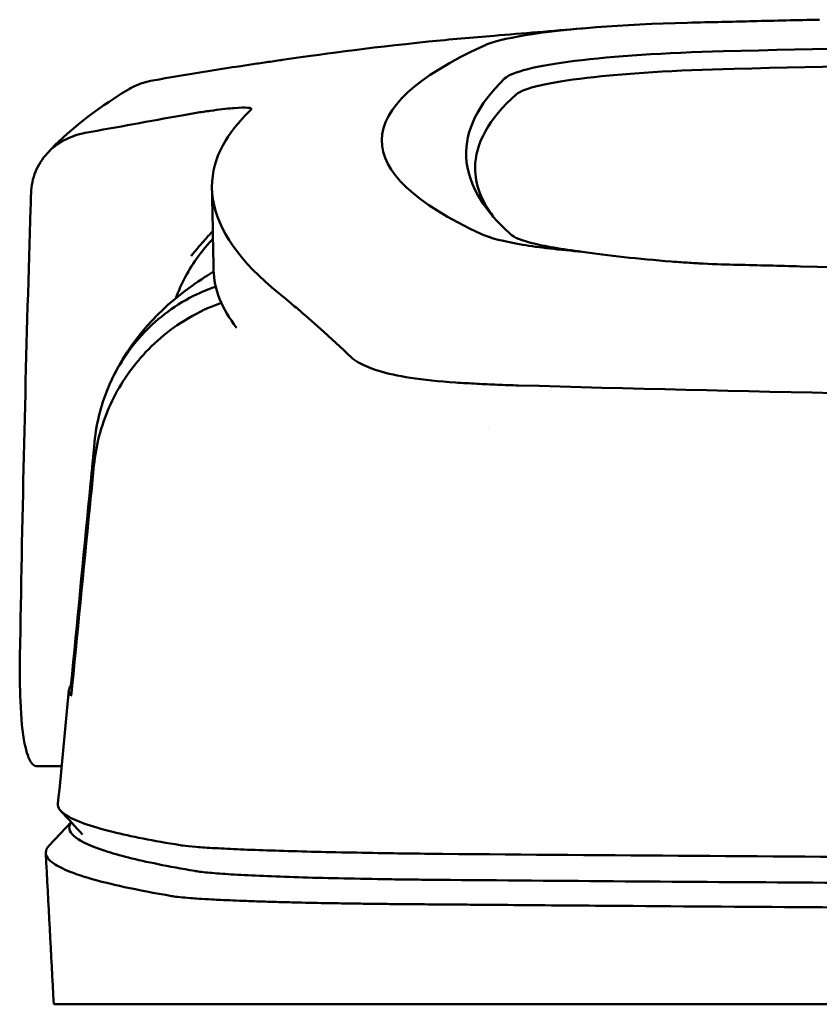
# Model space of a CAD drawing. Header units: millimetres. Extents: x 327 to 827, y 169 to 730.
# Tile 4 of 11: x 497 to 532, y 687 to 729. Entities that reach past the tile are written whole.
import ezdxf

# ---------------------------------------------------------------- set-up
doc = ezdxf.new("R2010")
doc.units = ezdxf.units.MM
doc.layers.add('Visible (ISO)', color=7, linetype='Continuous', lineweight=50)

msp = doc.modelspace()

# ---------------------------------------------------------------- linework, layer by layer
at = {"layer": 'Visible (ISO)'}
for p, q in [((531.612, 729.127), (531.62, 729.127)), ((530.804, 718.592), (530.812, 718.592)), ((516.991, 713.576), (517.001, 713.576)), ((499.263, 697.239), (498.217, 697.239)), ((498.734, 693.859), (499.672, 694.846)), ((498.928, 687.069), (504.278, 687.069)), ((504.301, 687.069), (515.267, 687.069)), ((515.356, 687.069), (515.267, 687.069)), ((515.356, 687.069), (576.999, 687.069))]:
    msp.add_line(p, q, dxfattribs=at)
for centre, major_axis, ratio, start_param, end_param in [((528.368, 727.698), (11.395, -0.001), 0.116501, 1.781282, 2.52747), ((631.452, 675.046), (-491.039, 0), 0.112496, 4.925773, 4.928853), ((528.552, 727.673), (11.62, -0.008), 0.117057, 2.527526, 2.891655), ((576.9, 703.372), (225.492, 0.002), 0.110939, 1.570719, 1.791596), ((653.863, 723.995), (140.93, 0.029), 0.116446, 2.892175, 3.388046), ((530.158, 726.452), (12.06, -0.005), 0.112737, 1.791766, 3.029303), ((576.922, 703.341), (-227.223, 0), 0.106767, 4.71241, 4.92951), ((530.551, 725.784), (11.958, 0), 0.106769, 1.787974, 3.024834), ((764.43, 723.799), (247.896, 0.399), 0.112494, 3.026338, 3.14596), ((763.183, 722.798), (-246.265, 0), 0.106767, 6.163675, 6.283184), ((833.906, 676.751), (-328.583, 44.868), 0.123507, 6.188163, 6.200241), ((2159.521, 683.048), (-1662.18, -0.149), 0.85466, 6.255847, 6.257756), ((528.671, 720.316), (11.832, 0.02), 0.1161, 3.386388, 3.747718), ((511.696, 714.764), (-8, 0), 0.941628, 5.682982, 5.950394), ((761.359, 718.493), (-255.609, 0), 0.112496, 0.002074, 0.087879), ((518.793, 715.096), (-7.019, -0.248), 0.209962, 0.510009, 0.541864), ((759.5, 700.468), (-259.925, 0), 0.034069, 6.258567, 6.308615), ((633.152, 741.487), (-131.694, -46.074), 0.097566, 0.177551, 0.181879), ((519.343, 693.217), (15.81, -0.255), 0.013999, 1.814143, 1.864666), ((508.67, 692.796), (4.064, -0.085), 0.06622, 3.560328, 3.573474), ((516.681, 692.535), (8.722, -0.051), 0.018129, 4.550228, 4.559677), ((503.997, 691.693), (-0.118, 0.018), 0.055246, 1.360606, 1.559875), ((516.453, 692.668), (9.456, 0.138), 0.140036, 4.558691, 4.567892)]:
    msp.add_ellipse(centre, major_axis=major_axis, ratio=ratio, start_param=start_param, end_param=end_param, dxfattribs=at)
for points, knots in [([(531.612, 729.127), (530.671, 729.107), (529.733, 729.086), (528.348, 729.054), (528.158, 729.049), (527.465, 729.032)], [-0.8458994, -0.8458994, -0.8458994, -0.8458994, -0.3752076, -0.3752076, -0.1515992, -0.1515992, -0.1515992, -0.1515992]), ([(508.696, 727.41), (510.144, 727.623), (512.299, 727.923), (515.847, 728.283), (516.787, 728.368), (517.731, 728.443)], [0, 0, 0, 0, 0.4392287, 0.4392287, 0.5941548, 0.5941548, 0.5941548, 0.5941548]), ([(507.346, 727.216), (506.648, 727.108), (505.953, 726.998), (504.558, 726.77), (503.861, 726.653), (503.164, 726.534)], [0.000028, 0.000028, 0.000028, 0.000028, 0.211767, 0.211767, 0.4239683, 0.4239683, 0.4239683, 0.4239683]), ([(507.349, 727.216), (507.348, 727.216), (507.348, 727.216), (507.347, 727.216), (507.346, 727.216), (507.346, 727.216)], [0.000000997, 0.000000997, 0.000000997, 0.000000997, 0.0001839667, 0.0001839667, 0.000312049, 0.000312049, 0.000312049, 0.000312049]), ([(508.663, 727.405), (508.443, 727.372), (508.224, 727.34), (507.785, 727.277), (507.565, 727.246), (507.349, 727.216)], [0, 0, 0, 0, 0.0665895, 0.0665895, 0.1345736, 0.1345736, 0.1345736, 0.1345736]), ([(502.112, 726.146), (502.187, 726.191), (502.264, 726.232), (502.602, 726.395), (502.879, 726.485), (503.164, 726.533)], [-0.1127941, -0.1127941, -0.1127941, -0.1127941, -0.0866991, -0.0866991, -0.0000252, -0.0000252, -0.0000252, -0.0000252]), ([(506.564, 725.349), (506.296, 725.326), (505.972, 725.288), (505.419, 725.21), (505.219, 725.179), (504.813, 725.114), (504.608, 725.078), (504.401, 725.041)], [0, 0, 0, 0, 0.1260356, 0.1260356, 0.192084, 0.192084, 0.2556621, 0.2556621, 0.2556621, 0.2556621]), ([(507.353, 725.293), (507.38, 725.333), (507.327, 725.358), (507.082, 725.379), (506.89, 725.374), (506.642, 725.355)], [0, 0, 0, 0, 0.1204642, 0.1204642, 0.2420244, 0.2420244, 0.2420244, 0.2420244]), ([(507.331, 725.267), (507.336, 725.272), (507.34, 725.276), (507.347, 725.285), (507.35, 725.289), (507.353, 725.293)], [0, 0, 0, 0, 0.01190192, 0.01190192, 0.02379969, 0.02379969, 0.02379969, 0.02379969]), ([(500.266, 724.289), (500.955, 724.415), (501.645, 724.541), (503.023, 724.791), (503.712, 724.916), (504.4, 725.041)], [0.0000116, 0.0000116, 0.0000116, 0.0000116, 0.2114776, 0.2114776, 0.4225254, 0.4225254, 0.4225254, 0.4225254]), ([(508.55, 717.432), (506.871, 718.787), (505.926, 720.14), (505.51, 722.855), (506.155, 723.979), (506.911, 724.827)], [0, 0, 0, 0, 3.35024, 3.35024, 6.902449, 6.902449, 6.902449, 6.902449]), ([(500.266, 724.289), (499.95, 724.232), (499.648, 724.125), (499.098, 723.828), (498.851, 723.637), (498.432, 723.182), (498.267, 722.915), (498.033, 722.345), (497.968, 722.038), (497.959, 721.731)], [-0.4076943, -0.4076943, -0.4076943, -0.4076943, -0.3108189, -0.3108189, -0.2123555, -0.2123555, -0.10788, -0.10788, -0.000002, -0.000002, -0.000002, -0.000002]), ([(516.537, 723.278), (516.562, 722.652), (516.774, 722.027), (517.416, 721.026), (517.725, 720.65), (518.198, 720.181), (518.296, 720.087), (518.525, 719.879), (518.662, 719.763), (519.866, 719.45), (520.599, 719.323), (521.502, 719.212)], [2.930381, 2.930381, 2.930381, 2.930381, 4.072753, 4.072753, 4.762452, 4.762452, 4.934856, 4.934856, 5.145284, 5.145284, 5.311389, 5.311389, 5.311389, 5.311389]), ([(505.719, 720.102), (505.592, 719.964), (505.463, 719.82), (505.243, 719.567), (505.151, 719.46), (504.909, 719.171), (504.799, 719.031), (504.788, 719.021)], [-0.01145823, -0.01145823, -0.01145823, -0.01145823, -0.00744532, -0.00744532, -0.00463647, -0.00463647, 0, 0, 0, 0]), ([(518.948, 719.516), (519.297, 719.458), (519.686, 719.404), (520.541, 719.302), (521.005, 719.255), (521.502, 719.212)], [-0.3736448, -0.3736448, -0.3736448, -0.3736448, -0.187366, -0.187366, -0.0000172, -0.0000172, -0.0000172, -0.0000172]), ([(521.502, 719.212), (522.042, 719.131), (522.637, 719.055), (523.914, 718.917), (524.591, 718.854), (525.302, 718.797)], [0.0000437, 0.0000437, 0.0000437, 0.0000437, 0.2355373, 0.2355373, 0.4693483, 0.4693483, 0.4693483, 0.4693483]), ([(497.875, 719.019), (497.791, 716.176), (497.716, 713.333), (497.587, 707.647), (497.531, 704.804), (497.485, 701.961)], [-1.996171, -1.996171, -1.996171, -1.996171, -0.998042, -0.998042, -0.000001, -0.000001, -0.000001, -0.000001]), ([(525.302, 718.797), (525.522, 718.779), (525.745, 718.763), (526.218, 718.733), (526.442, 718.72), (526.648, 718.71)], [0, 0, 0, 0, 0.0725125, 0.0725125, 0.1522142, 0.1522142, 0.1522142, 0.1522142]), ([(501.324, 713.577), (502.204, 715.544), (503.54, 716.812), (505.055, 717.925), (505.406, 718.159), (505.752, 718.37)], [0, 0, 0, 0, 1.483168, 1.483168, 1.942831, 1.942831, 1.942831, 1.942831]), ([(526.648, 718.71), (527.228, 718.681), (527.667, 718.669), (529.007, 718.637), (529.905, 718.615), (530.804, 718.592)], [0.1522142, 0.1522142, 0.1522142, 0.1522142, 0.3763363, 0.3763363, 0.8296812, 0.8296812, 0.8296812, 0.8296812]), ([(530.812, 718.592), (538.432, 718.405), (546.067, 718.265), (557.605, 718.124), (561.452, 718.088), (567.239, 718.053), (569.173, 718.044), (572.955, 718.032), (574.769, 718.029), (576.668, 718.028)], [0.000811, 0.000811, 0.000811, 0.000811, 2.334672, 2.334672, 3.49801, 3.49801, 4.08174, 4.08174, 4.638981, 4.638981, 4.638981, 4.638981]), ([(500.668, 711.084), (500.75, 711.938), (500.968, 712.774), (501.655, 714.324), (502.118, 715.031), (503.246, 716.268), (503.982, 716.867), (505.229, 717.492), (505.548, 717.621), (505.844, 717.723)], [-0.7441004, -0.7441004, -0.7441004, -0.7441004, -0.5496874, -0.5496874, -0.3565169, -0.3565169, -0.159797, -0.159797, -0.0894613, -0.0894613, -0.0894613, -0.0894613]), ([(508.55, 717.432), (508.69, 717.319), (508.835, 717.199), (509.134, 716.949), (509.289, 716.819), (509.448, 716.685)], [-0.5571002, -0.5571002, -0.5571002, -0.5571002, -0.2776825, -0.2776825, 0, 0, 0, 0]), ([(500.646, 710.098), (500.729, 710.94), (500.946, 711.771), (501.626, 713.334), (502.088, 714.059), (503.212, 715.343), (503.943, 715.975), (505.293, 716.723), (505.714, 716.902), (506.082, 717.032)], [0, 0, 0, 0, 0.2548242, 0.2548242, 0.5112444, 0.5112444, 0.772586, 0.772586, 0.8990175, 0.8990175, 0.8990175, 0.8990175]), ([(509.448, 716.685), (509.767, 716.415), (510.111, 716.106), (510.62, 715.644), (510.774, 715.504), (510.93, 715.361)], [-1.0557156, -1.0557156, -1.0557156, -1.0557156, -0.5320191, -0.5320191, -0.3144541, -0.3144541, -0.3144541, -0.3144541]), ([(511.916, 714.5), (511.851, 714.539), (511.792, 714.577), (511.684, 714.656), (511.637, 714.696), (511.595, 714.736)], [0, 0, 0, 0, 0.0612215, 0.0612215, 0.1224979, 0.1224979, 0.1224979, 0.1224979]), ([(511.916, 714.5), (512.018, 714.44), (512.134, 714.382), (512.393, 714.269), (512.536, 714.214), (512.692, 714.161)], [-0.1913093, -0.1913093, -0.1913093, -0.1913093, -0.095663, -0.095663, 0, 0, 0, 0]), ([(516.085, 713.629), (515.379, 713.673), (514.726, 713.741), (513.626, 713.912), (513.172, 714.011), (512.806, 714.124)], [0, 0, 0, 0, 0.2294851, 0.2294851, 0.4401307, 0.4401307, 0.4401307, 0.4401307]), ([(516.991, 713.576), (516.839, 713.585), (516.687, 713.593), (516.385, 713.61), (516.234, 713.619), (516.085, 713.629)], [0, 0, 0, 0, 0.04848689, 0.04848689, 0.0969233, 0.0969233, 0.0969233, 0.0969233]), ([(517.001, 713.576), (517.287, 713.561), (517.576, 713.547), (518.164, 713.524), (518.463, 713.513), (518.764, 713.505)], [-0.1838567, -0.1838567, -0.1838567, -0.1838567, -0.0928152, -0.0928152, 0, 0, 0, 0]), ([(576.591, 712.708), (566.905, 712.71), (557.227, 712.777), (537.898, 713.042), (528.269, 713.241), (518.764, 713.505)], [0.032666, 0.032666, 0.032666, 0.032666, 2.938218, 2.938218, 5.868286, 5.868286, 5.868286, 5.868286]), ([(499.713, 701.181), (499.974, 703.892), (500.236, 706.605), (500.497, 709.316), (500.554, 709.905), (500.611, 710.495), (500.668, 711.084)], [0.478961, 0.478961, 0.478961, 0.478961, 8.650914, 8.650914, 8.650914, 10.427614, 10.427614, 10.427614, 10.427614]), ([(499.717, 700.685), (499.984, 703.392), (500.251, 706.096), (500.518, 708.804), (500.561, 709.236), (500.603, 709.667), (500.646, 710.098)], [0.46186, 0.46186, 0.46186, 0.46186, 8.654063, 8.654063, 8.654063, 9.958979, 9.958979, 9.958979, 9.958979]), ([(497.485, 701.961), (497.474, 701.252), (497.48, 700.601), (497.534, 699.279), (497.595, 698.666), (497.762, 697.814), (497.86, 697.538), (498.038, 697.303), (498.103, 697.256), (498.188, 697.24), (498.202, 697.239), (498.217, 697.239)], [-1.124441, -1.124441, -1.124441, -1.124441, -0.875496, -0.875496, -0.555624, -0.555624, -0.282571, -0.282571, -0.140757, -0.140757, -0.112162, -0.112162, -0.112162, -0.112162]), ([(499.654, 700.687), (499.656, 700.689), (499.658, 700.7), (499.665, 700.744), (499.669, 700.775), (499.68, 700.862), (499.686, 700.916), (499.695, 700.998), (499.698, 701.033), (499.706, 701.106), (499.71, 701.143), (499.713, 701.181)], [-0.06600544, -0.06600544, -0.06600544, -0.06600544, -0.05210622, -0.05210622, -0.03882665, -0.03882665, -0.02244269, -0.02244269, -0.01122716, -0.01122716, 0, 0, 0, 0]), ([(499.659, 700.243), (499.661, 700.241), (499.663, 700.249), (499.67, 700.285), (499.675, 700.312), (499.685, 700.387), (499.691, 700.437), (499.7, 700.514), (499.703, 700.547), (499.71, 700.614), (499.714, 700.649), (499.717, 700.685)], [0, 0, 0, 0, 0.01799222, 0.01799222, 0.0374351, 0.0374351, 0.06445247, 0.06445247, 0.08202888, 0.08202888, 0.09959211, 0.09959211, 0.09959211, 0.09959211]), ([(499.108, 695.629), (499.093, 695.474), (499.202, 695.318), (499.433, 695.164), (499.798, 694.919), (500.472, 694.676), (501.449, 694.434), (502.218, 694.244), (503.177, 694.055), (504.322, 693.868)], [51.780318, 51.780318, 51.780318, 51.780318, 65.647729, 65.647729, 65.647729, 87.530305, 87.530305, 87.530305, 104.770272, 104.770272, 104.770272, 104.770272]), ([(499.676, 694.841), (499.657, 694.814), (499.641, 694.788), (499.628, 694.761), (499.538, 694.571), (499.618, 694.38), (499.866, 694.19), (500.115, 694), (500.533, 693.81), (501.119, 693.621), (501.704, 693.432), (502.46, 693.244), (503.38, 693.056), (503.86, 692.959), (504.385, 692.861), (504.955, 692.764)], [0.0467643, 0.0467643, 0.0467643, 0.0467643, 0.04907017, 0.04907017, 0.04907017, 0.06542689, 0.06542689, 0.06542689, 0.08178362, 0.08178362, 0.08178362, 0.09814034, 0.09814034, 0.09814034, 0.10666345, 0.10666345, 0.10666345, 0.10666345]), ([(498.734, 693.859), (498.637, 693.757), (498.588, 693.656), (498.586, 693.397), (498.699, 693.24), (499.095, 692.966), (499.329, 692.849), (499.848, 692.644), (500.106, 692.556), (500.838, 692.338), (501.357, 692.207), (502.549, 691.948), (503.221, 691.819), (503.971, 691.69)], [-6.22343, -6.22343, -6.22343, -6.22343, -5.351502, -5.351502, -4.007016, -4.007016, -3.000502, -3.000502, -2.247226, -2.247226, -1.120907, -1.120907, 0, 0, 0, 0]), ([(504.443, 693.849), (504.582, 693.83), (504.77, 693.811), (505, 693.793), (505.23, 693.774), (505.507, 693.756), (505.824, 693.738), (506.141, 693.721), (506.503, 693.703), (506.901, 693.686), (507.298, 693.67), (507.738, 693.654), (508.209, 693.638), (508.679, 693.623), (509.188, 693.608), (509.723, 693.594), (510.257, 693.581), (510.827, 693.568), (511.415, 693.556), (512.003, 693.544), (512.622, 693.533), (513.253, 693.523), (513.746, 693.515), (514.253, 693.508), (514.767, 693.502)], [0, 0, 0, 0, 1.921104, 1.921104, 1.921104, 3.842208, 3.842208, 3.842208, 5.763312, 5.763312, 5.763312, 7.684416, 7.684416, 7.684416, 9.60552, 9.60552, 9.60552, 11.526625, 11.526625, 11.526625, 13.447729, 13.447729, 13.447729, 14.949954, 14.949954, 14.949954, 14.949954]), ([(515.537, 693.493), (522.644, 693.432), (529.854, 693.381), (537.087, 693.342), (544.319, 693.302), (551.628, 693.274), (558.932, 693.256), (564.941, 693.241), (570.976, 693.234), (577, 693.234)], [0, 0, 0, 0, 21.882576, 21.882576, 21.882576, 43.765152, 43.765152, 43.765152, 61.766885, 61.766885, 61.766885, 61.766885]), ([(504.977, 692.761), (505.125, 692.736), (505.33, 692.712), (505.585, 692.688), (505.839, 692.665), (506.148, 692.642), (506.502, 692.62), (506.856, 692.598), (507.263, 692.577), (507.708, 692.558), (508.154, 692.538), (508.648, 692.519), (509.175, 692.502), (509.701, 692.485), (510.272, 692.47), (510.867, 692.456), (511.461, 692.442), (512.094, 692.429), (512.744, 692.418), (513.068, 692.413), (513.403, 692.408), (513.738, 692.404), (513.906, 692.401), (514.077, 692.399), (514.247, 692.397), (514.417, 692.395), (514.59, 692.393), (514.762, 692.392), (514.83, 692.391), (514.898, 692.39), (514.966, 692.39), (515.035, 692.389), (515.103, 692.388), (515.172, 692.388), (515.205, 692.387), (515.238, 692.387), (515.272, 692.387)], [0, 0, 0, 0, 0.00216284, 0.00216284, 0.00216284, 0.00432572, 0.00432572, 0.00432572, 0.0064886, 0.0064886, 0.0064886, 0.00865148, 0.00865148, 0.00865148, 0.01081436, 0.01081436, 0.01081436, 0.01297724, 0.01297724, 0.01297724, 0.01405868, 0.01405868, 0.01405868, 0.0145994, 0.0145994, 0.0145994, 0.01514012, 0.01514012, 0.01514012, 0.01535374, 0.01535374, 0.01535374, 0.01556736, 0.01556736, 0.01556736, 0.01567089, 0.01567089, 0.01567089, 0.01567089]), ([(515.353, 692.386), (520.64, 692.34), (525.98, 692.3), (531.34, 692.267), (536.7, 692.233), (542.102, 692.205), (547.513, 692.183), (552.924, 692.161), (558.366, 692.145), (563.806, 692.135), (568.199, 692.128), (572.601, 692.124), (576.999, 692.124)], [0, 0, 0, 0, 0.01635215, 0.01635215, 0.01635215, 0.03270429, 0.03270429, 0.03270429, 0.04905643, 0.04905643, 0.04905643, 0.06225952, 0.06225952, 0.06225952, 0.06225952]), ([(503.995, 691.687), (504.084, 691.673), (504.192, 691.659), (504.447, 691.633), (504.594, 691.62), (504.872, 691.598), (504.992, 691.589), (505.293, 691.57), (505.481, 691.559), (505.799, 691.541), (505.92, 691.535), (506.383, 691.513), (506.753, 691.498), (507.382, 691.474), (507.622, 691.466), (508.119, 691.45), (508.376, 691.443), (508.875, 691.429), (509.114, 691.423), (509.786, 691.407), (510.23, 691.398), (511.032, 691.383), (511.382, 691.378), (512.005, 691.369), (512.274, 691.365), (512.75, 691.359), (512.955, 691.356), (513.315, 691.353), (513.47, 691.351), (513.741, 691.348), (513.858, 691.347), (514.148, 691.345), (514.323, 691.343), (514.674, 691.341), (514.849, 691.34), (515.025, 691.338)], [-1.679207, -1.679207, -1.679207, -1.679207, -1.548784, -1.548784, -1.41563, -1.41563, -1.32558, -1.32558, -1.204178, -1.204178, -1.134257, -1.134257, -0.946443, -0.946443, -0.838704, -0.838704, -0.731055, -0.731055, -0.637098, -0.637098, -0.473724, -0.473724, -0.352581, -0.352581, -0.262746, -0.262746, -0.196047, -0.196047, -0.146434, -0.146434, -0.109476, -0.109476, -0.054468, -0.054468, 0, 0, 0, 0]), ([(515.111, 691.338), (515.18, 691.337), (515.27, 691.337), (515.466, 691.335), (515.554, 691.334), (515.821, 691.332), (515.998, 691.33), (516.531, 691.326), (516.886, 691.323), (517.953, 691.314), (518.665, 691.308), (520.804, 691.291), (522.233, 691.28), (526.531, 691.248), (529.407, 691.229), (534.218, 691.199), (536.147, 691.188), (540.657, 691.164), (543.24, 691.151), (548.416, 691.129), (551.009, 691.12), (557.497, 691.099), (561.396, 691.09), (567.25, 691.08), (569.2, 691.078), (573.101, 691.075), (575.05, 691.074), (576.999, 691.074)], [-6.255822, -6.255822, -6.255822, -6.255822, -6.222837, -6.222837, -6.195433, -6.195433, -6.140619, -6.140619, -6.030972, -6.030972, -5.8116, -5.8116, -5.372567, -5.372567, -4.493566, -4.493566, -3.9071, -3.9071, -3.124844, -3.124844, -2.342742, -2.342742, -1.17034, -1.17034, -0.584842, -0.584842, 0, 0, 0, 0])]:
    msp.add_open_spline(points, degree=3, knots=knots, dxfattribs=at)
for points in [[(517.731, 728.443), (518.95, 728.54), (520.2, 728.643), (521.509, 728.758)], [(508.696, 727.41), (508.685, 727.408), (508.674, 727.407), (508.663, 727.405)], [(501.728, 725.911), (501.855, 725.992), (501.983, 726.07), (502.112, 726.146)], [(498.655, 723.424), (499.5, 724.335), (500.53, 725.147), (501.728, 725.911)], [(506.642, 725.355), (506.617, 725.353), (506.59, 725.351), (506.564, 725.349)], [(516.917, 722.798), (516.917, 722.103), (517.176, 721.407), (517.693, 720.713)], [(505.75, 718.433), (505.729, 719.597), (505.707, 720.76), (505.683, 721.923)], [(505.726, 719.768), (505.504, 719.539), (505.291, 719.289), (505.094, 719.018)], [(510.93, 715.361), (511.155, 715.155), (511.38, 714.943), (511.595, 714.736)], [(517.48, 711.647), (517.48, 711.647), (517.48, 711.647), (517.48, 711.647)], [(499.766, 701.18), (499.748, 701.18), (499.731, 701.18), (499.713, 701.181)], [(499.108, 695.629), (499.264, 697.252), (499.42, 698.875), (499.577, 700.498)], [(500.15, 694.319), (499.845, 694.655), (499.541, 694.99), (499.236, 695.325)], [(498.928, 687.069), (498.815, 689.224), (498.701, 691.379), (498.588, 693.534)]]:
    msp.add_open_spline(points, degree=3, dxfattribs=at)

doc.saveas('drawing.dxf')
